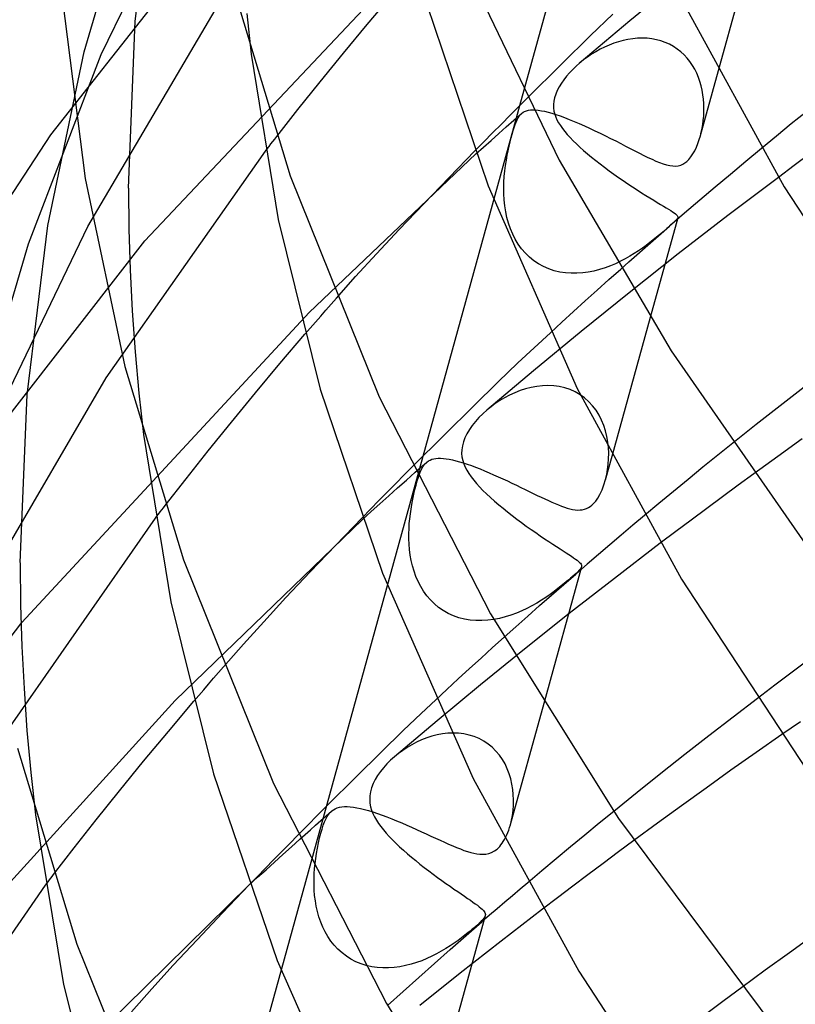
# Model space of a CAD drawing. Header units: millimetres. Extents: x -221 to 221, y -112 to 248.
# Tile 12 of 79: x -186 to -169, y 74 to 96. Entities that reach past the tile are written whole.
import ezdxf

# ---------------------------------------------------------------- set-up
doc = ezdxf.new("R2010")
doc.units = ezdxf.units.MM
doc.layers.add('HIDDEN', color=7, linetype='Continuous')
doc.layers.add('THICK', color=7, linetype='Continuous')

msp = doc.modelspace()

# ---------------------------------------------------------------- linework, layer by layer
at = {"layer": 'HIDDEN'}
for p, q in [((-173.25, 101.448), (-175.294, 94.032)), ((-185.579, 93.397), (-180.82, 99.423)), ((-184.47, 95.158), (-182.384, 99.467)), ((-183.725, 95.889), (-183.268, 99.573)), ((-184.849, 95.22), (-183.696, 99.13)), ((-183.513, 91.066), (-177.059, 97.915)), ((-171.74, 96.83), (-172.872, 95.898)), ((-178.635, 95.816), (-178.101, 96.448)), ((-184.766, 91.384), (-181.974, 96.13)), ((-181.279, 96.055), (-181.18, 95.166)), ((-173.734, 95.576), (-173.245, 96.045)), ((-183.875, 92.225), (-183.725, 95.889)), ((-179.159, 95.184), (-178.635, 95.816)), ((-172.872, 95.898), (-173.983, 94.961)), ((-174.376, 94.947), (-173.734, 95.576)), ((-173.428, 95.321), (-173.526, 95.272)), ((-173.328, 95.366), (-173.428, 95.321)), ((-173.227, 95.405), (-173.328, 95.366)), ((-173.124, 95.439), (-173.227, 95.405)), ((-173.021, 95.467), (-173.124, 95.439)), ((-172.916, 95.489), (-173.021, 95.467)), ((-172.811, 95.505), (-172.916, 95.489)), ((-172.706, 95.515), (-172.811, 95.505)), ((-172.601, 95.518), (-172.706, 95.515)), ((-172.497, 95.514), (-172.601, 95.518)), ((-172.394, 95.502), (-172.497, 95.514)), ((-172.292, 95.483), (-172.394, 95.502)), ((-172.194, 95.457), (-172.292, 95.483)), ((-172.098, 95.423), (-172.194, 95.457)), ((-172.006, 95.382), (-172.098, 95.423)), ((-171.918, 95.333), (-172.006, 95.382)), ((-171.835, 95.278), (-171.918, 95.333)), ((-186.07, 91.004), (-184.47, 95.158)), ((-185.642, 91.404), (-184.849, 95.22)), ((-179.668, 94.559), (-179.159, 95.184)), ((-173.803, 95.102), (-173.888, 95.039)), ((-173.714, 95.162), (-173.803, 95.102)), ((-173.621, 95.219), (-173.714, 95.162)), ((-173.526, 95.272), (-173.621, 95.219)), ((-171.757, 95.217), (-171.835, 95.278)), ((-171.684, 95.15), (-171.757, 95.217)), ((-171.618, 95.078), (-171.684, 95.15)), ((-175.128, 94.199), (-174.376, 94.947)), ((-174.051, 94.901), (-174.127, 94.828)), ((-173.969, 94.974), (-174.051, 94.901)), ((-173.888, 95.039), (-173.969, 94.974)), ((-171.557, 95.001), (-171.618, 95.078)), ((-171.501, 94.919), (-171.557, 95.001)), ((-171.452, 94.835), (-171.501, 94.919)), ((-174.263, 94.679), (-174.322, 94.604)), ((-174.198, 94.754), (-174.263, 94.679)), ((-174.127, 94.828), (-174.198, 94.754)), ((-171.408, 94.747), (-171.452, 94.835)), ((-171.37, 94.656), (-171.408, 94.747)), ((-170.934, 94.797), (-171.328, 93.369)), ((-180.157, 93.948), (-179.668, 94.559)), ((-174.424, 94.449), (-174.466, 94.369)), ((-174.376, 94.528), (-174.424, 94.449)), ((-174.322, 94.604), (-174.376, 94.528)), ((-171.337, 94.563), (-171.37, 94.656)), ((-171.31, 94.469), (-171.337, 94.563)), ((-171.288, 94.373), (-171.31, 94.469)), ((-174.501, 94.289), (-174.526, 94.21)), ((-174.466, 94.369), (-174.501, 94.289)), ((-171.271, 94.276), (-171.288, 94.373)), ((-171.259, 94.179), (-171.271, 94.276)), ((-174.543, 94.133), (-174.55, 94.057)), ((-174.55, 94.057), (-174.549, 93.985)), ((-174.526, 94.21), (-174.543, 94.133)), ((-171.251, 94.083), (-171.259, 94.179)), ((-171.248, 93.988), (-171.251, 94.083)), ((-180.621, 93.357), (-180.157, 93.948)), ((-175.326, 93.766), (-175.303, 93.804)), ((-175.303, 93.804), (-175.277, 93.837)), ((-175.277, 93.837), (-175.249, 93.865)), ((-174.999, 93.944), (-174.943, 93.942)), ((-174.943, 93.942), (-174.882, 93.936)), ((-174.882, 93.936), (-174.815, 93.925)), ((-174.815, 93.925), (-174.743, 93.911)), ((-174.743, 93.911), (-174.666, 93.892)), ((-174.666, 93.892), (-174.584, 93.869)), ((-174.584, 93.869), (-174.497, 93.841)), ((-174.549, 93.985), (-174.54, 93.916)), ((-174.54, 93.916), (-174.523, 93.849)), ((-174.523, 93.849), (-174.501, 93.786)), ((-174.497, 93.841), (-174.403, 93.81)), ((-174.403, 93.81), (-174.305, 93.774)), ((-171.262, 93.711), (-171.254, 93.801)), ((-171.254, 93.801), (-171.249, 93.894)), ((-171.249, 93.894), (-171.248, 93.988)), ((-175.37, 93.759), (-185.65, 56.471)), ((-175.41, 93.559), (-175.389, 93.621)), ((-175.389, 93.621), (-175.369, 93.676)), ((-175.369, 93.676), (-175.348, 93.724)), ((-175.348, 93.724), (-175.326, 93.766)), ((-174.501, 93.786), (-174.473, 93.723)), ((-174.473, 93.723), (-174.439, 93.659)), ((-174.439, 93.659), (-174.399, 93.596)), ((-174.399, 93.596), (-174.353, 93.532)), ((-174.305, 93.774), (-174.203, 93.734)), ((-174.203, 93.734), (-174.096, 93.69)), ((-174.096, 93.69), (-173.985, 93.643)), ((-173.985, 93.643), (-173.872, 93.593)), ((-173.872, 93.593), (-173.757, 93.54)), ((-171.289, 93.538), (-171.274, 93.623)), ((-171.274, 93.623), (-171.262, 93.711)), ((-189.129, 87.948), (-185.579, 93.397)), ((-175.476, 93.327), (-175.454, 93.412)), ((-175.454, 93.412), (-175.432, 93.489)), ((-175.432, 93.489), (-175.41, 93.559)), ((-174.353, 93.532), (-174.303, 93.467)), ((-174.303, 93.467), (-174.246, 93.401)), ((-174.246, 93.401), (-174.185, 93.334)), ((-173.757, 93.54), (-173.641, 93.486)), ((-173.641, 93.486), (-173.525, 93.43)), ((-173.525, 93.43), (-173.41, 93.373)), ((-173.41, 93.373), (-173.296, 93.316)), ((-171.352, 93.289), (-171.326, 93.376)), ((-171.326, 93.376), (-171.306, 93.456)), ((-171.306, 93.456), (-171.289, 93.538)), ((-175.521, 93.144), (-175.499, 93.238)), ((-175.499, 93.238), (-175.476, 93.327)), ((-174.185, 93.334), (-174.119, 93.265)), ((-174.119, 93.265), (-174.047, 93.196)), ((-174.047, 93.196), (-173.971, 93.125)), ((-173.296, 93.316), (-173.185, 93.26)), ((-173.185, 93.26), (-173.075, 93.203)), ((-173.075, 93.203), (-172.968, 93.148)), ((-171.415, 93.123), (-171.382, 93.204)), ((-171.382, 93.204), (-171.352, 93.289)), ((-184.365, 88.064), (-180.871, 93.034)), ((-179.908, 89.498), (-176.25, 92.976)), ((-176.84, 92.461), (-176.274, 93.041)), ((-175.583, 92.84), (-175.563, 92.949)), ((-175.563, 92.949), (-175.543, 93.047)), ((-175.543, 93.047), (-175.521, 93.144)), ((-173.971, 93.125), (-173.89, 93.053)), ((-173.89, 93.053), (-173.805, 92.98)), ((-173.805, 92.98), (-173.715, 92.906)), ((-172.968, 93.148), (-172.864, 93.095)), ((-172.864, 93.095), (-172.762, 93.042)), ((-172.762, 93.042), (-172.664, 92.992)), ((-172.664, 92.992), (-172.569, 92.944)), ((-172.569, 92.944), (-172.476, 92.899)), ((-171.534, 92.912), (-171.491, 92.975)), ((-171.491, 92.975), (-171.451, 93.046)), ((-171.451, 93.046), (-171.415, 93.123)), ((-169.987, 93.094), (-170.328, 92.811)), ((-175.617, 92.606), (-175.601, 92.725)), ((-175.601, 92.725), (-175.583, 92.84)), ((-173.715, 92.906), (-173.623, 92.832)), ((-173.623, 92.832), (-173.527, 92.757)), ((-173.527, 92.757), (-173.429, 92.683)), ((-172.476, 92.899), (-172.388, 92.858)), ((-172.388, 92.858), (-172.302, 92.82)), ((-172.302, 92.82), (-172.221, 92.787)), ((-172.221, 92.787), (-172.143, 92.758)), ((-172.143, 92.758), (-172.07, 92.736)), ((-172.07, 92.736), (-172, 92.72)), ((-172, 92.72), (-171.933, 92.711)), ((-171.811, 92.717), (-171.758, 92.731)), ((-171.758, 92.731), (-171.71, 92.752)), ((-171.71, 92.752), (-171.667, 92.778)), ((-171.667, 92.778), (-171.627, 92.809)), ((-171.627, 92.809), (-171.579, 92.856)), ((-171.579, 92.856), (-171.534, 92.912)), ((-170.328, 92.811), (-170.667, 92.527)), ((-175.629, 92.483), (-175.617, 92.606)), ((-173.429, 92.683), (-173.329, 92.608)), ((-173.329, 92.608), (-173.226, 92.534)), ((-173.226, 92.534), (-173.122, 92.461)), ((-171.933, 92.711), (-171.87, 92.71)), ((-171.87, 92.71), (-171.811, 92.717)), ((-170.667, 92.527), (-171.004, 92.243)), ((-177.397, 91.883), (-176.84, 92.461)), ((-175.641, 92.228), (-175.637, 92.357)), ((-175.637, 92.357), (-175.629, 92.483)), ((-173.122, 92.461), (-173.019, 92.389)), ((-173.019, 92.389), (-172.915, 92.318)), ((-172.915, 92.318), (-172.813, 92.25)), ((-169.616, 92.46), (-170.722, 91.623)), ((-183.875, 92.225), (-183.866, 91.326)), ((-175.639, 92.097), (-175.641, 92.228)), ((-175.632, 91.966), (-175.639, 92.097)), ((-172.813, 92.25), (-172.713, 92.184)), ((-172.713, 92.184), (-172.616, 92.122)), ((-172.616, 92.122), (-172.523, 92.063)), ((-171.004, 92.243), (-171.34, 91.959)), ((-177.933, 91.319), (-177.397, 91.883)), ((-175.618, 91.836), (-175.632, 91.966)), ((-172.523, 92.063), (-172.435, 92.009)), ((-172.435, 92.009), (-172.351, 91.957)), ((-172.351, 91.957), (-172.274, 91.91)), ((-172.274, 91.91), (-172.202, 91.867)), ((-172.202, 91.867), (-172.137, 91.828)), ((-171.34, 91.959), (-171.673, 91.673)), ((-175.597, 91.707), (-175.618, 91.836)), ((-175.57, 91.58), (-175.597, 91.707)), ((-172.137, 91.828), (-172.077, 91.792)), ((-172.077, 91.792), (-172.024, 91.76)), ((-172.024, 91.76), (-171.977, 91.731)), ((-171.673, 91.673), (-172.004, 91.388)), ((-171.977, 91.731), (-171.936, 91.705)), ((-171.936, 91.705), (-171.902, 91.682)), ((-171.902, 91.682), (-171.874, 91.661)), ((-171.874, 91.661), (-171.852, 91.642)), ((-171.852, 91.642), (-171.836, 91.625)), ((-175.536, 91.455), (-175.57, 91.58)), ((-175.494, 91.334), (-175.536, 91.455)), ((-171.823, 91.574), (-172.427, 89.384)), ((-171.939, 91.445), (-171.979, 91.409)), ((-171.903, 91.477), (-171.939, 91.445)), ((-171.871, 91.507), (-171.903, 91.477)), ((-171.847, 91.533), (-171.871, 91.507)), ((-171.831, 91.556), (-171.847, 91.533)), ((-171.836, 91.625), (-171.826, 91.608)), ((-171.822, 91.576), (-171.831, 91.556)), ((-171.826, 91.608), (-171.821, 91.592)), ((-171.821, 91.592), (-171.822, 91.576)), ((-170.722, 91.623), (-171.813, 90.779)), ((-186.846, 87.054), (-184.766, 91.384)), ((-186.099, 87.69), (-185.642, 91.404)), ((-183.866, 91.326), (-183.838, 90.428)), ((-178.435, 90.782), (-177.933, 91.319)), ((-175.444, 91.217), (-175.494, 91.334)), ((-175.387, 91.104), (-175.444, 91.217)), ((-172.363, 91.076), (-172.184, 91.232)), ((-172.161, 91.253), (-172.22, 91.203)), ((-172.184, 91.232), (-172.004, 91.388)), ((-172.109, 91.297), (-172.161, 91.253)), ((-172.063, 91.337), (-172.109, 91.297)), ((-172.023, 91.371), (-172.063, 91.337)), ((-171.979, 91.409), (-172.023, 91.371)), ((-188.101, 85.167), (-183.513, 91.066)), ((-187.224, 87.07), (-186.07, 91.004)), ((-175.321, 90.996), (-175.387, 91.104)), ((-175.248, 90.893), (-175.321, 90.996)), ((-172.541, 90.919), (-172.363, 91.076)), ((-172.436, 91.029), (-172.516, 90.968)), ((-172.359, 91.089), (-172.436, 91.029)), ((-172.287, 91.147), (-172.359, 91.089)), ((-172.22, 91.203), (-172.287, 91.147)), ((-178.89, 90.284), (-178.435, 90.782)), ((-175.165, 90.798), (-175.248, 90.893)), ((-175.076, 90.71), (-175.165, 90.798)), ((-171.813, 90.779), (-172.887, 89.93)), ((-172.778, 90.788), (-172.874, 90.729)), ((-172.686, 90.848), (-172.778, 90.788)), ((-172.719, 90.763), (-172.541, 90.919)), ((-172.599, 90.908), (-172.686, 90.848)), ((-172.516, 90.968), (-172.599, 90.908)), ((-174.979, 90.631), (-175.076, 90.71)), ((-174.875, 90.561), (-174.979, 90.631)), ((-174.765, 90.501), (-174.875, 90.561)), ((-173.189, 90.566), (-173.302, 90.518)), ((-173.08, 90.618), (-173.189, 90.566)), ((-172.975, 90.672), (-173.08, 90.618)), ((-173.074, 90.449), (-172.897, 90.606)), ((-172.874, 90.729), (-172.975, 90.672)), ((-172.897, 90.606), (-172.719, 90.763)), ((-183.838, 90.428), (-183.793, 89.529)), ((-174.65, 90.451), (-174.765, 90.501)), ((-174.531, 90.411), (-174.65, 90.451)), ((-174.41, 90.383), (-174.531, 90.411)), ((-174.286, 90.364), (-174.41, 90.383)), ((-174.16, 90.355), (-174.286, 90.364)), ((-174.035, 90.355), (-174.16, 90.355)), ((-173.909, 90.364), (-174.035, 90.355)), ((-173.785, 90.381), (-173.909, 90.364)), ((-173.661, 90.405), (-173.785, 90.381)), ((-173.538, 90.437), (-173.661, 90.405)), ((-173.418, 90.475), (-173.538, 90.437)), ((-173.302, 90.518), (-173.418, 90.475)), ((-179.312, 89.809), (-178.89, 90.284)), ((-172.887, 89.93), (-173.945, 89.077)), ((-186.212, 82.692), (-179.908, 89.498)), ((-183.793, 89.529), (-183.729, 88.63)), ((-173.945, 89.077), (-174.986, 88.217)), ((-174.974, 88.721), (-174.618, 89.051)), ((-180.55, 88.375), (-180.002, 89.018)), ((-183.729, 88.63), (-183.647, 87.727)), ((-175.329, 88.389), (-174.974, 88.721)), ((-181.09, 87.73), (-180.55, 88.375)), ((-174.986, 88.217), (-176.01, 87.353)), ((-175.76, 87.976), (-175.329, 88.389)), ((-187.148, 83.298), (-184.365, 88.064)), ((-176.307, 87.442), (-175.76, 87.976)), ((-175.283, 87.779), (-175.4, 87.733)), ((-175.163, 87.818), (-175.283, 87.779)), ((-175.041, 87.85), (-175.163, 87.818)), ((-174.918, 87.872), (-175.041, 87.85)), ((-174.794, 87.886), (-174.918, 87.872)), ((-174.67, 87.89), (-174.794, 87.886)), ((-174.545, 87.885), (-174.67, 87.89)), ((-174.423, 87.868), (-174.545, 87.885)), ((-174.303, 87.841), (-174.423, 87.868)), ((-174.186, 87.802), (-174.303, 87.841)), ((-174.073, 87.752), (-174.186, 87.802)), ((-173.967, 87.69), (-174.073, 87.752)), ((-169.053, 87.859), (-169.579, 87.448)), ((-186.25, 84.007), (-186.099, 87.69)), ((-183.647, 87.727), (-183.545, 86.818)), ((-181.616, 87.09), (-181.09, 87.73)), ((-175.726, 87.562), (-175.826, 87.496)), ((-175.622, 87.624), (-175.726, 87.562)), ((-175.513, 87.681), (-175.622, 87.624)), ((-175.4, 87.733), (-175.513, 87.681)), ((-173.867, 87.619), (-173.967, 87.69)), ((-173.775, 87.537), (-173.867, 87.619)), ((-173.691, 87.447), (-173.775, 87.537)), ((-176.944, 86.811), (-176.307, 87.442)), ((-176.008, 87.355), (-176.099, 87.274)), ((-175.92, 87.427), (-176.008, 87.355)), ((-175.826, 87.496), (-175.92, 87.427)), ((-173.616, 87.348), (-173.691, 87.447)), ((-173.55, 87.243), (-173.616, 87.348)), ((-169.579, 87.448), (-170.1, 87.037)), ((-176.262, 87.102), (-176.332, 87.014)), ((-176.184, 87.189), (-176.262, 87.102)), ((-176.099, 87.274), (-176.184, 87.189)), ((-173.493, 87.132), (-173.55, 87.243)), ((-173.446, 87.017), (-173.493, 87.132)), ((-182.125, 86.459), (-181.616, 87.09)), ((-176.395, 86.924), (-176.448, 86.834)), ((-176.332, 87.014), (-176.395, 86.924)), ((-173.407, 86.897), (-173.446, 87.017)), ((-173.377, 86.775), (-173.407, 86.897)), ((-170.1, 87.037), (-170.617, 86.624)), ((-177.644, 86.111), (-176.944, 86.811)), ((-176.492, 86.745), (-176.526, 86.655)), ((-176.448, 86.834), (-176.492, 86.745)), ((-173.356, 86.652), (-173.377, 86.775)), ((-169.095, 86.718), (-169.628, 86.336)), ((-182.611, 85.846), (-182.125, 86.459)), ((-176.562, 86.483), (-176.564, 86.402)), ((-176.549, 86.568), (-176.562, 86.483)), ((-176.526, 86.655), (-176.549, 86.568)), ((-173.343, 86.528), (-173.356, 86.652)), ((-173.337, 86.405), (-173.343, 86.528)), ((-177.326, 86.213), (-177.294, 86.237)), ((-177.294, 86.237), (-177.258, 86.256)), ((-177.258, 86.256), (-177.219, 86.272)), ((-177.219, 86.272), (-177.176, 86.283)), ((-177.176, 86.283), (-177.129, 86.291)), ((-177.129, 86.291), (-177.079, 86.295)), ((-177.079, 86.295), (-177.025, 86.295)), ((-177.025, 86.295), (-176.966, 86.291)), ((-176.966, 86.291), (-176.904, 86.284)), ((-176.904, 86.284), (-176.837, 86.273)), ((-176.837, 86.273), (-176.766, 86.258)), ((-176.766, 86.258), (-176.691, 86.24)), ((-176.691, 86.24), (-176.612, 86.218)), ((-176.564, 86.402), (-176.557, 86.324)), ((-176.557, 86.324), (-176.541, 86.249)), ((-176.541, 86.249), (-176.518, 86.176)), ((-173.267, 86.335), (-173.412, 85.811)), ((-173.347, 86.165), (-173.339, 86.284)), ((-173.339, 86.284), (-173.337, 86.405)), ((-169.628, 86.336), (-170.151, 85.956)), ((-177.583, 85.988), (-177.542, 86.024)), ((-177.542, 86.024), (-177.501, 86.06)), ((-177.501, 86.06), (-177.459, 86.096)), ((-177.465, 86.009), (-177.44, 86.062)), ((-177.459, 86.096), (-177.418, 86.133)), ((-177.44, 86.062), (-177.415, 86.109)), ((-177.418, 86.133), (-177.377, 86.169)), ((-177.415, 86.109), (-177.388, 86.148)), ((-177.388, 86.148), (-177.359, 86.183)), ((-177.377, 86.169), (-177.336, 86.205)), ((-177.359, 86.183), (-177.326, 86.213)), ((-176.612, 86.218), (-176.529, 86.193)), ((-176.529, 86.193), (-176.442, 86.164)), ((-176.518, 86.176), (-176.487, 86.103)), ((-176.487, 86.103), (-176.449, 86.031)), ((-176.449, 86.031), (-176.405, 85.959)), ((-176.442, 86.164), (-176.351, 86.133)), ((-176.351, 86.133), (-176.258, 86.098)), ((-176.258, 86.098), (-176.161, 86.06)), ((-176.161, 86.06), (-176.063, 86.02)), ((-176.063, 86.02), (-175.963, 85.978)), ((-173.381, 85.937), (-173.361, 86.049)), ((-173.361, 86.049), (-173.347, 86.165)), ((-183.069, 85.257), (-182.611, 85.846)), ((-177.538, 85.797), (-177.514, 85.877)), ((-177.514, 85.877), (-177.489, 85.947)), ((-177.489, 85.947), (-177.465, 86.009)), ((-176.405, 85.959), (-176.355, 85.887)), ((-176.355, 85.887), (-176.299, 85.814)), ((-176.299, 85.814), (-176.237, 85.74)), ((-175.963, 85.978), (-175.862, 85.935)), ((-175.862, 85.935), (-175.761, 85.889)), ((-175.761, 85.889), (-175.661, 85.844)), ((-175.661, 85.844), (-175.561, 85.797)), ((-173.442, 85.711), (-173.407, 85.829)), ((-173.407, 85.829), (-173.381, 85.937)), ((-177.613, 85.507), (-177.588, 85.611)), ((-177.588, 85.611), (-177.563, 85.708)), ((-177.563, 85.708), (-177.538, 85.797)), ((-176.237, 85.74), (-176.169, 85.665)), ((-176.169, 85.665), (-176.096, 85.589)), ((-176.096, 85.589), (-176.017, 85.513)), ((-175.561, 85.797), (-175.462, 85.751)), ((-175.462, 85.751), (-175.364, 85.704)), ((-175.364, 85.704), (-175.268, 85.657)), ((-175.268, 85.657), (-175.174, 85.612)), ((-175.174, 85.612), (-175.082, 85.567)), ((-173.53, 85.502), (-173.484, 85.601)), ((-173.484, 85.601), (-173.442, 85.711)), ((-177.658, 85.281), (-177.636, 85.397)), ((-177.636, 85.397), (-177.613, 85.507)), ((-176.017, 85.513), (-175.933, 85.435)), ((-175.933, 85.435), (-175.845, 85.356)), ((-175.082, 85.567), (-174.992, 85.523)), ((-174.992, 85.523), (-174.905, 85.481)), ((-174.905, 85.481), (-174.82, 85.44)), ((-174.82, 85.44), (-174.738, 85.401)), ((-174.738, 85.401), (-174.659, 85.365)), ((-173.622, 85.357), (-173.577, 85.421)), ((-173.577, 85.421), (-173.53, 85.502)), ((-177.69, 85.075), (-177.675, 85.18)), ((-177.675, 85.18), (-177.658, 85.281)), ((-175.845, 85.356), (-175.752, 85.276)), ((-175.752, 85.276), (-175.656, 85.197)), ((-175.656, 85.197), (-175.558, 85.118)), ((-174.659, 85.365), (-174.583, 85.33)), ((-174.583, 85.33), (-174.511, 85.299)), ((-174.511, 85.299), (-174.441, 85.27)), ((-174.441, 85.27), (-174.374, 85.244)), ((-174.374, 85.244), (-174.309, 85.221)), ((-174.309, 85.221), (-174.247, 85.201)), ((-174.247, 85.201), (-174.188, 85.185)), ((-174.188, 85.185), (-174.13, 85.172)), ((-174.13, 85.172), (-174.074, 85.163)), ((-174.074, 85.163), (-174.019, 85.159)), ((-174.019, 85.159), (-173.967, 85.16)), ((-173.967, 85.16), (-173.917, 85.166)), ((-173.917, 85.166), (-173.868, 85.177)), ((-173.868, 85.177), (-173.824, 85.193)), ((-173.824, 85.193), (-173.782, 85.213)), ((-173.782, 85.213), (-173.743, 85.238)), ((-173.743, 85.238), (-173.706, 85.267)), ((-173.706, 85.267), (-173.665, 85.307)), ((-173.665, 85.307), (-173.622, 85.357)), ((-186.758, 79.995), (-183.283, 84.979)), ((-182.852, 80.978), (-178.738, 84.952)), ((-179.328, 84.389), (-178.75, 84.985)), ((-177.713, 84.861), (-177.703, 84.969)), ((-177.703, 84.969), (-177.69, 85.075)), ((-175.558, 85.118), (-175.457, 85.039)), ((-175.457, 85.039), (-175.354, 84.96)), ((-175.354, 84.96), (-175.25, 84.883)), ((-172.554, 85.036), (-172.808, 84.824)), ((-177.723, 84.639), (-177.719, 84.752)), ((-177.719, 84.752), (-177.713, 84.861)), ((-175.25, 84.883), (-175.146, 84.807)), ((-175.146, 84.807), (-175.042, 84.733)), ((-175.042, 84.733), (-174.94, 84.662)), ((-172.808, 84.824), (-173.061, 84.61)), ((-177.722, 84.525), (-177.723, 84.639)), ((-177.717, 84.408), (-177.722, 84.525)), ((-174.94, 84.662), (-174.841, 84.594)), ((-174.841, 84.594), (-174.745, 84.529)), ((-174.745, 84.529), (-174.653, 84.467)), ((-173.061, 84.61), (-173.313, 84.397)), ((-179.889, 83.802), (-179.328, 84.389)), ((-177.707, 84.29), (-177.717, 84.408)), ((-177.691, 84.171), (-177.707, 84.29)), ((-174.653, 84.467), (-174.565, 84.41)), ((-174.565, 84.41), (-174.483, 84.356)), ((-174.483, 84.356), (-174.406, 84.306)), ((-174.406, 84.306), (-174.335, 84.261)), ((-173.313, 84.397), (-173.563, 84.183)), ((-172.206, 84.429), (-173.213, 83.659)), ((-177.67, 84.052), (-177.691, 84.171)), ((-174.335, 84.261), (-174.269, 84.218)), ((-174.269, 84.218), (-174.21, 84.18)), ((-174.21, 84.18), (-174.156, 84.144)), ((-174.156, 84.144), (-174.108, 84.112)), ((-174.108, 84.112), (-174.066, 84.083)), ((-174.066, 84.083), (-174.03, 84.056)), ((-173.563, 84.183), (-173.813, 83.969)), ((-186.25, 83.998), (-186.24, 83.079)), ((-177.642, 83.933), (-177.67, 84.052)), ((-177.608, 83.816), (-177.642, 83.933)), ((-173.936, 83.911), (-174.762, 80.913)), ((-173.813, 83.969), (-174.061, 83.754)), ((-174.03, 84.056), (-174, 84.032)), ((-174, 84.032), (-173.976, 84.009)), ((-173.961, 83.864), (-173.984, 83.836)), ((-173.976, 84.009), (-173.957, 83.989)), ((-173.944, 83.89), (-173.961, 83.864)), ((-173.957, 83.989), (-173.944, 83.969)), ((-173.944, 83.969), (-173.936, 83.95)), ((-173.935, 83.913), (-173.944, 83.89)), ((-173.936, 83.95), (-173.933, 83.932)), ((-173.933, 83.932), (-173.935, 83.913)), ((-180.42, 83.237), (-179.889, 83.802)), ((-177.567, 83.701), (-177.608, 83.816)), ((-177.519, 83.59), (-177.567, 83.701)), ((-174.326, 83.524), (-174.061, 83.754)), ((-174.176, 83.661), (-174.215, 83.627)), ((-173.213, 83.659), (-174.205, 82.885)), ((-174.141, 83.691), (-174.176, 83.661)), ((-174.094, 83.732), (-174.141, 83.691)), ((-174.052, 83.769), (-174.094, 83.732)), ((-174.015, 83.804), (-174.052, 83.769)), ((-173.984, 83.836), (-174.015, 83.804)), ((-177.463, 83.482), (-177.519, 83.59)), ((-177.4, 83.378), (-177.463, 83.482)), ((-174.59, 83.293), (-174.326, 83.524)), ((-174.455, 83.433), (-174.537, 83.37)), ((-174.38, 83.492), (-174.455, 83.433)), ((-174.316, 83.544), (-174.38, 83.492)), ((-174.261, 83.589), (-174.316, 83.544)), ((-174.215, 83.627), (-174.261, 83.589)), ((-180.907, 82.707), (-180.42, 83.237)), ((-177.329, 83.279), (-177.4, 83.378)), ((-177.25, 83.186), (-177.329, 83.279)), ((-174.853, 83.062), (-174.59, 83.293)), ((-174.718, 83.242), (-174.815, 83.179)), ((-174.625, 83.307), (-174.718, 83.242)), ((-174.537, 83.37), (-174.625, 83.307)), ((-186.24, 83.079), (-186.212, 82.16)), ((-177.163, 83.1), (-177.25, 83.186)), ((-177.069, 83.021), (-177.163, 83.1)), ((-176.967, 82.951), (-177.069, 83.021)), ((-175.132, 82.999), (-175.246, 82.945)), ((-175.022, 83.056), (-175.132, 82.999)), ((-175.115, 82.83), (-174.853, 83.062)), ((-174.917, 83.116), (-175.022, 83.056)), ((-174.815, 83.179), (-174.917, 83.116)), ((-176.859, 82.889), (-176.967, 82.951)), ((-176.745, 82.837), (-176.859, 82.889)), ((-176.627, 82.796), (-176.745, 82.837)), ((-176.504, 82.765), (-176.627, 82.796)), ((-175.736, 82.78), (-175.864, 82.755)), ((-175.609, 82.812), (-175.736, 82.78)), ((-175.485, 82.851), (-175.609, 82.812)), ((-175.364, 82.895), (-175.485, 82.851)), ((-175.375, 82.598), (-175.115, 82.83)), ((-175.246, 82.945), (-175.364, 82.895)), ((-174.205, 82.885), (-175.184, 82.106)), ((-190.625, 76.929), (-186.212, 82.692)), ((-181.35, 82.214), (-180.907, 82.707)), ((-176.378, 82.743), (-176.504, 82.765)), ((-176.25, 82.732), (-176.378, 82.743)), ((-176.122, 82.731), (-176.25, 82.732)), ((-175.993, 82.739), (-176.122, 82.731)), ((-175.864, 82.755), (-175.993, 82.739)), ((-175.634, 82.366), (-175.375, 82.598)), ((-186.212, 82.16), (-186.165, 81.241)), ((-181.789, 81.716), (-181.35, 82.214)), ((-175.184, 82.106), (-176.15, 81.323)), ((-176.15, 81.323), (-177.101, 80.535)), ((-186.165, 81.241), (-186.1, 80.323)), ((-188.909, 74.31), (-182.852, 80.978)), ((-182.997, 80.301), (-182.441, 80.96)), ((-177.453, 80.693), (-177.133, 80.993)), ((-170.076, 81.024), (-170.611, 80.614)), ((-177.844, 80.319), (-177.453, 80.693)), ((-177.101, 80.535), (-178.039, 79.744)), ((-170.611, 80.614), (-171.143, 80.202)), ((-186.1, 80.323), (-186.014, 79.399)), ((-183.542, 79.644), (-182.997, 80.301)), ((-178.329, 79.846), (-177.844, 80.319)), ((-177.217, 80.193), (-177.331, 80.156)), ((-177.101, 80.223), (-177.217, 80.193)), ((-176.983, 80.244), (-177.101, 80.223)), ((-176.865, 80.258), (-176.983, 80.244)), ((-176.747, 80.263), (-176.865, 80.258)), ((-176.63, 80.258), (-176.747, 80.263)), ((-176.514, 80.244), (-176.63, 80.258)), ((-176.399, 80.22), (-176.514, 80.244)), ((-176.288, 80.186), (-176.399, 80.22)), ((-176.181, 80.141), (-176.288, 80.186)), ((-171.143, 80.202), (-171.67, 79.79)), ((-169.537, 80.232), (-170.1, 79.838)), ((-177.659, 80.008), (-177.761, 79.948)), ((-177.553, 80.063), (-177.659, 80.008)), ((-177.443, 80.113), (-177.553, 80.063)), ((-177.331, 80.156), (-177.443, 80.113)), ((-176.079, 80.087), (-176.181, 80.141)), ((-175.983, 80.023), (-176.079, 80.087)), ((-175.893, 79.95), (-175.983, 80.023)), ((-178.889, 79.293), (-178.329, 79.846)), ((-177.95, 79.816), (-178.037, 79.745)), ((-177.858, 79.883), (-177.95, 79.816)), ((-177.761, 79.948), (-177.858, 79.883)), ((-175.811, 79.869), (-175.893, 79.95)), ((-175.737, 79.78), (-175.811, 79.869)), ((-175.671, 79.686), (-175.737, 79.78)), ((-171.67, 79.79), (-172.194, 79.376)), ((-170.1, 79.838), (-170.656, 79.446)), ((-184.072, 78.994), (-183.542, 79.644)), ((-178.206, 79.585), (-178.28, 79.503)), ((-178.125, 79.666), (-178.206, 79.585)), ((-178.037, 79.745), (-178.125, 79.666)), ((-175.613, 79.585), (-175.671, 79.686)), ((-175.563, 79.48), (-175.613, 79.585)), ((-186.014, 79.399), (-185.91, 78.47)), ((-178.408, 79.332), (-178.461, 79.243)), ((-178.347, 79.419), (-178.408, 79.332)), ((-178.28, 79.503), (-178.347, 79.419)), ((-175.521, 79.371), (-175.563, 79.48)), ((-175.487, 79.259), (-175.521, 79.371)), ((-172.194, 79.376), (-172.713, 78.96)), ((-170.656, 79.446), (-171.203, 79.055)), ((-179.504, 78.679), (-178.889, 79.293)), ((-178.506, 79.153), (-178.54, 79.064)), ((-178.461, 79.243), (-178.506, 79.153)), ((-175.461, 79.144), (-175.487, 79.259)), ((-175.442, 79.028), (-175.461, 79.144)), ((-184.58, 78.359), (-184.072, 78.994)), ((-178.578, 78.889), (-178.582, 78.806)), ((-178.565, 78.975), (-178.578, 78.889)), ((-178.54, 79.064), (-178.565, 78.975)), ((-175.431, 78.911), (-175.442, 79.028)), ((-175.427, 78.794), (-175.431, 78.911)), ((-172.713, 78.96), (-173.228, 78.544)), ((-171.203, 79.055), (-171.742, 78.668)), ((-180.156, 78.022), (-179.504, 78.679)), ((-178.582, 78.806), (-178.576, 78.725)), ((-178.576, 78.725), (-178.562, 78.646)), ((-175.437, 78.567), (-175.429, 78.679)), ((-175.429, 78.679), (-175.427, 78.794)), ((-179.536, 78.445), (-179.42, 78.547)), ((-179.514, 78.43), (-179.484, 78.477)), ((-179.484, 78.477), (-179.45, 78.518)), ((-179.45, 78.518), (-179.414, 78.553)), ((-179.414, 78.553), (-179.378, 78.58)), ((-179.378, 78.58), (-179.338, 78.602)), ((-179.338, 78.602), (-179.294, 78.62)), ((-179.294, 78.62), (-179.246, 78.634)), ((-179.246, 78.634), (-179.193, 78.643)), ((-179.193, 78.643), (-179.136, 78.648)), ((-179.136, 78.648), (-179.074, 78.648)), ((-179.074, 78.648), (-179.008, 78.644)), ((-179.008, 78.644), (-178.937, 78.635)), ((-178.937, 78.635), (-178.862, 78.623)), ((-178.862, 78.623), (-178.781, 78.606)), ((-178.781, 78.606), (-178.696, 78.585)), ((-178.696, 78.585), (-178.606, 78.56)), ((-178.606, 78.56), (-178.512, 78.531)), ((-178.562, 78.646), (-178.54, 78.57)), ((-178.54, 78.57), (-178.511, 78.495)), ((-178.512, 78.531), (-178.413, 78.498)), ((-178.511, 78.495), (-178.476, 78.422)), ((-178.413, 78.498), (-178.311, 78.462)), ((-178.311, 78.462), (-178.206, 78.423)), ((-175.471, 78.352), (-175.452, 78.457)), ((-175.452, 78.457), (-175.437, 78.567)), ((-171.742, 78.668), (-172.27, 78.283)), ((-185.063, 77.744), (-184.58, 78.359)), ((-179.883, 78.138), (-179.768, 78.241)), ((-179.768, 78.241), (-179.652, 78.343)), ((-179.652, 78.343), (-179.536, 78.445)), ((-179.627, 78.156), (-179.599, 78.238)), ((-179.599, 78.238), (-179.572, 78.311)), ((-179.572, 78.311), (-179.544, 78.375)), ((-179.544, 78.375), (-179.514, 78.43)), ((-178.476, 78.422), (-178.435, 78.351)), ((-178.435, 78.351), (-178.39, 78.281)), ((-178.39, 78.281), (-178.339, 78.21)), ((-178.206, 78.423), (-178.098, 78.381)), ((-178.098, 78.381), (-177.99, 78.336)), ((-177.99, 78.336), (-177.88, 78.29)), ((-177.88, 78.29), (-177.77, 78.243)), ((-177.77, 78.243), (-177.661, 78.195)), ((-175.496, 78.251), (-175.471, 78.352)), ((-172.27, 78.283), (-172.789, 77.903)), ((-180.113, 77.934), (-179.998, 78.036)), ((-179.998, 78.036), (-179.883, 78.138)), ((-179.68, 77.962), (-179.653, 78.063)), ((-179.653, 78.063), (-179.627, 78.156)), ((-178.339, 78.21), (-178.282, 78.138)), ((-178.282, 78.138), (-178.22, 78.066)), ((-178.22, 78.066), (-178.154, 77.992)), ((-177.661, 78.195), (-177.553, 78.146)), ((-177.553, 78.146), (-177.446, 78.098)), ((-177.446, 78.098), (-177.341, 78.05)), ((-177.341, 78.05), (-177.238, 78.002)), ((-179.729, 77.738), (-179.705, 77.853)), ((-179.705, 77.853), (-179.68, 77.962)), ((-178.154, 77.992), (-178.083, 77.918)), ((-178.083, 77.918), (-178.007, 77.844)), ((-178.007, 77.844), (-177.927, 77.768)), ((-177.238, 78.002), (-177.137, 77.956)), ((-177.137, 77.956), (-177.039, 77.911)), ((-177.039, 77.911), (-176.944, 77.868)), ((-176.944, 77.868), (-176.851, 77.826)), ((-176.851, 77.826), (-176.761, 77.788)), ((-175.73, 77.776), (-175.702, 77.809)), ((-175.702, 77.809), (-175.676, 77.845)), ((-175.676, 77.845), (-175.65, 77.883)), ((-175.65, 77.883), (-175.626, 77.924)), ((-185.515, 77.157), (-185.063, 77.744)), ((-179.766, 77.511), (-179.75, 77.617)), ((-179.75, 77.617), (-179.729, 77.738)), ((-177.927, 77.768), (-177.842, 77.692)), ((-177.842, 77.692), (-177.755, 77.615)), ((-177.755, 77.615), (-177.666, 77.539)), ((-176.761, 77.788), (-176.675, 77.751)), ((-176.675, 77.751), (-176.592, 77.719)), ((-176.592, 77.719), (-176.513, 77.689)), ((-176.513, 77.689), (-176.437, 77.664)), ((-176.437, 77.664), (-176.365, 77.642)), ((-176.365, 77.642), (-176.296, 77.625)), ((-176.296, 77.625), (-176.23, 77.612)), ((-176.23, 77.612), (-176.165, 77.604)), ((-176.165, 77.604), (-176.099, 77.602)), ((-176.099, 77.602), (-176.034, 77.606)), ((-176.034, 77.606), (-175.969, 77.619)), ((-175.969, 77.619), (-175.906, 77.642)), ((-175.906, 77.642), (-175.845, 77.675)), ((-175.845, 77.675), (-175.787, 77.718)), ((-175.787, 77.718), (-175.758, 77.745)), ((-175.758, 77.745), (-175.73, 77.776)), ((-179.791, 77.288), (-179.78, 77.401)), ((-179.78, 77.401), (-179.766, 77.511)), ((-177.666, 77.539), (-177.573, 77.464)), ((-177.573, 77.464), (-177.479, 77.388)), ((-177.479, 77.388), (-177.383, 77.313)), ((-179.803, 77.055), (-179.799, 77.172)), ((-179.799, 77.172), (-179.791, 77.288)), ((-177.383, 77.313), (-177.287, 77.239)), ((-177.287, 77.239), (-177.19, 77.167)), ((-177.19, 77.167), (-177.094, 77.096)), ((-179.803, 76.936), (-179.803, 77.055)), ((-177.094, 77.096), (-177, 77.028)), ((-177, 77.028), (-176.908, 76.962)), ((-176.908, 76.962), (-176.818, 76.899)), ((-175.115, 76.979), (-175.284, 76.836)), ((-189.152, 71.921), (-185.693, 76.922)), ((-185.848, 72.394), (-181.223, 76.929)), ((-181.809, 76.32), (-181.223, 76.93)), ((-179.799, 76.817), (-179.803, 76.936)), ((-179.789, 76.698), (-179.799, 76.817)), ((-176.818, 76.899), (-176.733, 76.84)), ((-176.733, 76.84), (-176.651, 76.784)), ((-176.651, 76.784), (-176.574, 76.731)), ((-176.574, 76.731), (-176.502, 76.681)), ((-175.284, 76.836), (-175.451, 76.693)), ((-179.774, 76.578), (-179.789, 76.698)), ((-179.754, 76.46), (-179.774, 76.578)), ((-176.502, 76.681), (-176.435, 76.635)), ((-176.435, 76.635), (-176.373, 76.593)), ((-176.373, 76.593), (-176.316, 76.553)), ((-176.316, 76.553), (-176.264, 76.517)), ((-176.264, 76.517), (-176.218, 76.483)), ((-175.619, 76.55), (-175.786, 76.407)), ((-175.451, 76.693), (-175.619, 76.55)), ((-182.37, 75.728), (-181.809, 76.32)), ((-179.728, 76.343), (-179.754, 76.46)), ((-179.696, 76.228), (-179.728, 76.343)), ((-176.218, 76.483), (-176.178, 76.452)), ((-176.178, 76.452), (-176.142, 76.423)), ((-176.142, 76.423), (-176.112, 76.395)), ((-176.112, 76.395), (-176.087, 76.37)), ((-176.087, 76.37), (-176.068, 76.346)), ((-176.068, 76.346), (-176.054, 76.322)), ((-176.054, 76.322), (-176.046, 76.3)), ((-176.046, 76.3), (-176.043, 76.277)), ((-175.786, 76.407), (-175.952, 76.264)), ((-174.79, 76.398), (-175.698, 75.696)), ((-179.657, 76.115), (-179.696, 76.228)), ((-179.612, 76.005), (-179.657, 76.115)), ((-176.047, 76.252), (-177.097, 72.442)), ((-176.468, 75.816), (-176.118, 76.121)), ((-176.17, 76.095), (-176.212, 76.057)), ((-176.133, 76.131), (-176.17, 76.095)), ((-176.101, 76.166), (-176.133, 76.131)), ((-175.952, 76.264), (-176.118, 76.121)), ((-176.075, 76.198), (-176.101, 76.166)), ((-176.057, 76.227), (-176.075, 76.198)), ((-176.046, 76.255), (-176.057, 76.227)), ((-176.043, 76.277), (-176.046, 76.255)), ((-179.559, 75.898), (-179.612, 76.005)), ((-179.5, 75.795), (-179.559, 75.898)), ((-176.429, 75.875), (-176.491, 75.826)), ((-176.375, 75.918), (-176.429, 75.875)), ((-176.33, 75.956), (-176.375, 75.918)), ((-176.291, 75.988), (-176.33, 75.956)), ((-176.256, 76.018), (-176.291, 75.988)), ((-176.212, 76.057), (-176.256, 76.018)), ((-182.89, 75.167), (-182.37, 75.728)), ((-179.433, 75.697), (-179.5, 75.795)), ((-179.359, 75.604), (-179.433, 75.697)), ((-176.729, 75.651), (-176.819, 75.591)), ((-176.817, 75.51), (-176.468, 75.816)), ((-176.644, 75.711), (-176.729, 75.651)), ((-176.564, 75.771), (-176.644, 75.711)), ((-175.698, 75.696), (-176.595, 74.99)), ((-176.491, 75.826), (-176.564, 75.771)), ((-168.835, 75.83), (-169.375, 75.442)), ((-179.277, 75.517), (-179.359, 75.604)), ((-179.189, 75.437), (-179.277, 75.517)), ((-179.093, 75.364), (-179.189, 75.437)), ((-177.163, 75.204), (-176.817, 75.51)), ((-177.012, 75.474), (-177.113, 75.418)), ((-176.913, 75.532), (-177.012, 75.474)), ((-176.819, 75.591), (-176.913, 75.532)), ((-169.375, 75.442), (-169.903, 75.058)), ((-178.992, 75.3), (-179.093, 75.364)), ((-178.884, 75.244), (-178.992, 75.3)), ((-178.772, 75.198), (-178.884, 75.244)), ((-177.557, 75.226), (-177.675, 75.189)), ((-177.441, 75.267), (-177.557, 75.226)), ((-177.328, 75.314), (-177.441, 75.267)), ((-177.219, 75.364), (-177.328, 75.314)), ((-177.113, 75.418), (-177.219, 75.364)), ((-183.359, 74.65), (-182.89, 75.167)), ((-178.656, 75.161), (-178.772, 75.198)), ((-178.536, 75.134), (-178.656, 75.161)), ((-178.414, 75.117), (-178.536, 75.134)), ((-178.291, 75.108), (-178.414, 75.117)), ((-178.167, 75.109), (-178.291, 75.108)), ((-178.043, 75.118), (-178.167, 75.109)), ((-177.919, 75.134), (-178.043, 75.118)), ((-177.796, 75.158), (-177.919, 75.134)), ((-177.675, 75.189), (-177.796, 75.158)), ((-177.507, 74.898), (-177.163, 75.204)), ((-169.903, 75.058), (-170.419, 74.68)), ((-177.849, 74.591), (-177.507, 74.898)), ((-176.595, 74.99), (-177.48, 74.281)), ((-183.81, 74.141), (-183.359, 74.65)), ((-178.189, 74.283), (-177.849, 74.591))]:
    msp.add_line(p, q, dxfattribs=at)
at = {"layer": 'THICK'}
for p, q in [((-170.091, 97.855), (-170.934, 94.797)), ((-176.622, 97.404), (-174.422, 92.837)), ((-181.596, 96.689), (-180.327, 92.493)), ((-185.333, 96.461), (-184.826, 92.435)), ((-177.331, 96.256), (-175.984, 92.272)), ((-171.747, 96.386), (-169.491, 92.251)), ((-181.18, 95.166), (-180.59, 91.537)), ((-175.294, 94.032), (-175.37, 93.759)), ((-175.313, 94.014), (-175.128, 94.199)), ((-175.691, 93.632), (-175.501, 93.825)), ((-175.501, 93.825), (-175.313, 94.014)), ((-175.417, 93.717), (-175.249, 93.865)), ((-175.249, 93.865), (-175.218, 93.889)), ((-175.218, 93.889), (-175.183, 93.908)), ((-175.183, 93.908), (-175.144, 93.924)), ((-175.144, 93.924), (-175.101, 93.935)), ((-175.101, 93.935), (-175.053, 93.942)), ((-175.053, 93.942), (-174.999, 93.944)), ((-169.001, 93.901), (-169.332, 93.633)), ((-175.884, 93.437), (-175.691, 93.632)), ((-175.585, 93.569), (-175.417, 93.717)), ((-169.332, 93.633), (-169.66, 93.364)), ((-176.078, 93.24), (-175.884, 93.437)), ((-175.918, 93.273), (-175.752, 93.421)), ((-175.752, 93.421), (-175.585, 93.569)), ((-180.789, 93.141), (-180.747, 93.195)), ((-180.747, 93.195), (-180.706, 93.248)), ((-180.706, 93.248), (-180.664, 93.302)), ((-180.664, 93.302), (-180.621, 93.357)), ((-176.274, 93.041), (-176.078, 93.24)), ((-176.084, 93.124), (-175.918, 93.273)), ((-169.66, 93.364), (-169.987, 93.094)), ((-180.871, 93.034), (-180.83, 93.088)), ((-180.83, 93.088), (-180.789, 93.141)), ((-176.25, 92.976), (-176.084, 93.124)), ((-168.925, 92.974), (-169.271, 92.718)), ((-174.422, 92.837), (-171.968, 88.656)), ((-169.271, 92.718), (-169.616, 92.46)), ((-184.826, 92.435), (-183.952, 88.311)), ((-180.327, 92.493), (-178.375, 87.647)), ((-175.984, 92.272), (-174.03, 87.827)), ((-169.491, 92.251), (-166.793, 88.136)), ((-180.59, 91.537), (-179.669, 87.813)), ((-173.334, 90.217), (-173.074, 90.449)), ((-173.593, 89.985), (-173.334, 90.217)), ((-173.851, 89.752), (-173.593, 89.985)), ((-179.427, 89.679), (-179.312, 89.809)), ((-174.108, 89.519), (-173.851, 89.752)), ((-179.657, 89.416), (-179.542, 89.548)), ((-179.542, 89.548), (-179.427, 89.679)), ((-174.363, 89.285), (-174.108, 89.519)), ((-179.887, 89.151), (-179.772, 89.284)), ((-179.772, 89.284), (-179.657, 89.416)), ((-174.618, 89.051), (-174.363, 89.285)), ((-172.427, 89.384), (-173.267, 86.335)), ((-180.002, 89.018), (-179.887, 89.151)), ((-171.968, 88.656), (-168.97, 84.334)), ((-183.952, 88.311), (-182.667, 84.062)), ((-179.669, 87.813), (-178.297, 83.77)), ((-174.03, 87.827), (-171.742, 83.644)), ((-178.375, 87.647), (-175.932, 82.883)), ((-183.545, 86.818), (-182.943, 83.142)), ((-170.617, 86.624), (-170.944, 86.36)), ((-170.944, 86.36), (-171.27, 86.097)), ((-177.825, 85.928), (-177.644, 86.111)), ((-171.27, 86.097), (-171.593, 85.832)), ((-178.008, 85.742), (-177.825, 85.928)), ((-177.971, 85.643), (-177.777, 85.815)), ((-177.777, 85.815), (-177.583, 85.988)), ((-171.593, 85.832), (-171.915, 85.568)), ((-170.151, 85.956), (-170.5, 85.701)), ((-178.193, 85.555), (-178.008, 85.742)), ((-178.163, 85.471), (-177.971, 85.643)), ((-170.5, 85.701), (-170.845, 85.448)), ((-178.378, 85.366), (-178.193, 85.555)), ((-178.356, 85.298), (-178.163, 85.471)), ((-171.915, 85.568), (-172.236, 85.302)), ((-170.845, 85.448), (-171.187, 85.194)), ((-183.177, 85.117), (-183.141, 85.163)), ((-183.141, 85.163), (-183.105, 85.21)), ((-183.105, 85.21), (-183.069, 85.257)), ((-178.75, 84.985), (-178.564, 85.176)), ((-178.564, 85.176), (-178.378, 85.366)), ((-178.547, 85.125), (-178.356, 85.298)), ((-172.236, 85.302), (-172.554, 85.036)), ((-171.187, 85.194), (-171.528, 84.939)), ((-183.283, 84.979), (-183.248, 85.024)), ((-183.248, 85.024), (-183.212, 85.071)), ((-183.212, 85.071), (-183.177, 85.117)), ((-178.738, 84.952), (-178.547, 85.125)), ((-171.528, 84.939), (-171.868, 84.684)), ((-171.868, 84.684), (-172.206, 84.429)), ((-182.667, 84.062), (-180.69, 79.155)), ((-178.297, 83.77), (-176.313, 79.268)), ((-171.742, 83.644), (-169.005, 79.474)), ((-182.943, 83.142), (-182.006, 79.37)), ((-175.932, 82.883), (-173.121, 78.387)), ((-175.887, 82.138), (-175.634, 82.366)), ((-176.138, 81.91), (-175.887, 82.138)), ((-181.897, 81.591), (-181.789, 81.716)), ((-176.389, 81.681), (-176.138, 81.91)), ((-168.93, 81.888), (-169.314, 81.6)), ((-182.006, 81.465), (-181.897, 81.591)), ((-176.638, 81.452), (-176.389, 81.681)), ((-169.314, 81.6), (-169.696, 81.312)), ((-182.224, 81.213), (-182.115, 81.339)), ((-182.115, 81.339), (-182.006, 81.465)), ((-176.886, 81.223), (-176.638, 81.452)), ((-169.696, 81.312), (-170.076, 81.024)), ((-182.441, 80.96), (-182.333, 81.086)), ((-182.333, 81.086), (-182.224, 81.213)), ((-177.133, 80.993), (-176.886, 81.223)), ((-174.762, 80.913), (-175.497, 78.248)), ((-169.132, 80.513), (-169.537, 80.232)), ((-186.307, 79.933), (-185.007, 75.631)), ((-182.006, 79.37), (-180.61, 75.268)), ((-180.69, 79.155), (-178.216, 74.33)), ((-176.313, 79.268), (-173.994, 75.037)), ((-185.91, 78.47), (-185.296, 74.746)), ((-173.228, 78.544), (-173.547, 78.284)), ((-175.513, 78.192), (-175.496, 78.251)), ((-173.547, 78.284), (-173.864, 78.024)), ((-173.121, 78.387), (-169.418, 73.425)), ((-180.333, 77.842), (-180.156, 78.022)), ((-175.6, 77.974), (-175.575, 78.026)), ((-175.575, 78.026), (-175.553, 78.08)), ((-175.553, 78.08), (-175.532, 78.135)), ((-175.532, 78.135), (-175.513, 78.192)), ((-173.864, 78.024), (-174.179, 77.763)), ((-180.511, 77.661), (-180.333, 77.842)), ((-180.299, 77.767), (-180.113, 77.934)), ((-175.626, 77.924), (-175.6, 77.974)), ((-172.789, 77.903), (-173.126, 77.653)), ((-180.689, 77.479), (-180.511, 77.661)), ((-180.671, 77.432), (-180.485, 77.599)), ((-180.485, 77.599), (-180.299, 77.767)), ((-174.179, 77.763), (-174.493, 77.502)), ((-173.126, 77.653), (-173.461, 77.403)), ((-180.868, 77.296), (-180.689, 77.479)), ((-180.855, 77.264), (-180.671, 77.432)), ((-174.493, 77.502), (-174.805, 77.241)), ((-173.461, 77.403), (-173.796, 77.152)), ((-181.046, 77.113), (-180.868, 77.296)), ((-181.04, 77.097), (-180.855, 77.264)), ((-174.805, 77.241), (-175.115, 76.979)), ((-185.693, 76.922), (-185.663, 76.961)), ((-185.663, 76.961), (-185.634, 77)), ((-185.634, 77), (-185.604, 77.039)), ((-185.604, 77.039), (-185.575, 77.078)), ((-185.575, 77.078), (-185.545, 77.118)), ((-185.545, 77.118), (-185.515, 77.157)), ((-181.223, 76.93), (-181.046, 77.113)), ((-181.223, 76.929), (-181.04, 77.097)), ((-173.796, 77.152), (-174.128, 76.901)), ((-174.128, 76.901), (-174.46, 76.65)), ((-174.46, 76.65), (-174.79, 76.398)), ((-185.007, 75.631), (-183.006, 70.663)), ((-180.61, 75.268), (-178.595, 70.709)), ((-173.994, 75.037), (-171.217, 70.813)), ((-185.296, 74.746), (-184.343, 70.927)), ((-170.419, 74.68), (-170.804, 74.395)), ((-170.804, 74.395), (-171.185, 74.11)), ((-178.216, 74.33), (-175.37, 69.777))]:
    msp.add_line(p, q, dxfattribs=at)

doc.saveas('drawing.dxf')
